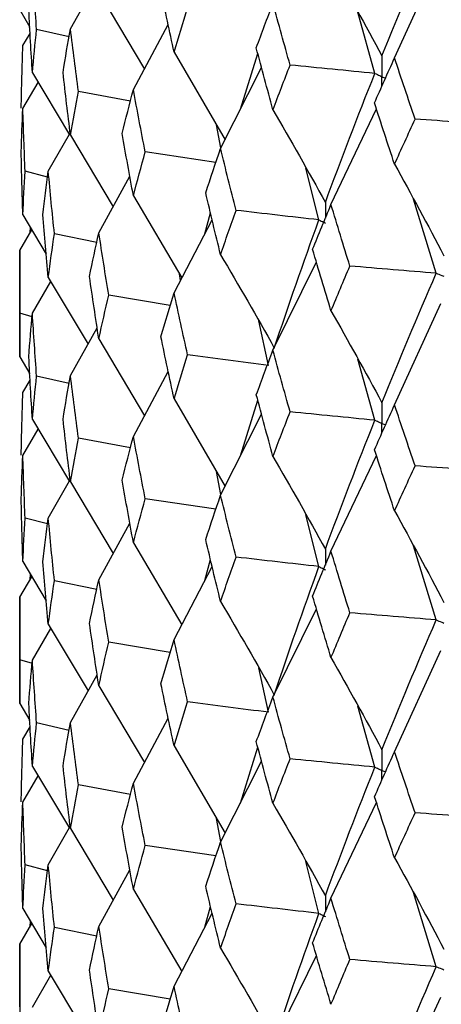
# Model space of a CAD drawing. Header units: millimetres. Extents: x -170 to 25, y -7 to 256.
# Tile 25 of 55: x -19.75 to -16.17, y 26.82 to 35.18. Entities that reach past the tile are written whole.
import ezdxf

# ---------------------------------------------------------------- set-up
doc = ezdxf.new("R2010")
doc.units = ezdxf.units.MM

msp = doc.modelspace()

# ---------------------------------------------------------------- linework, layer by layer
at = {"color": 7, "linetype": 'Continuous', "lineweight": 25}
for p, q in [((-16.5637, 34.856), (-16.1708, 35.7155)), ((-19.3184, 35.1032), (-19.0913, 35.5092)), ((-19.077, 35.4137), (-18.6898, 34.7611)), ((-19.75, 35.2636), (-19.6642, 35.1183)), ((-16.7307, 34.7243), (-16.8768, 35.2443)), ((-18.7834, 34.5863), (-18.4874, 35.1388)), ((-19.7229, 34.9602), (-19.661, 35.0643)), ((-19.3301, 35.0347), (-19.6062, 35.0987)), ((-18.4382, 34.9049), (-18.0048, 34.1611)), ((-17.8736, 34.4198), (-17.7263, 34.8942)), ((-19.6418, 34.7293), (-19.3279, 34.2037)), ((-18.0425, 34.0868), (-17.6939, 34.774)), ((-19.7229, 34.4251), (-19.5929, 34.6474)), ((-18.8082, 34.4891), (-19.2501, 34.5716)), ((-17.104, 33.6101), (-16.7178, 34.4237)), ((-18.0401, 34.0916), (-18.0779, 34.2865)), ((-19.5068, 33.893), (-19.3274, 34.208)), ((-19.3184, 34.2008), (-18.955, 33.5921)), ((-18.0825, 33.968), (-18.6831, 34.0571)), ((-19.5131, 33.8442), (-19.7038, 33.8932)), ((-17.2061, 33.4801), (-17.3169, 33.9195)), ((-19.077, 33.3697), (-18.8134, 33.8503)), ((-18.7834, 33.684), (-18.3723, 32.987)), ((-16.2095, 33.0269), (-16.404, 33.6567)), ((-18.1764, 33.3618), (-18.128, 33.5398)), ((-19.7229, 33.5242), (-19.5243, 33.1897)), ((-18.4382, 32.8608), (-18.1139, 33.4813)), ((-19.75, 33.2208), (-19.6467, 33.3958)), ((-19.661, 33.4199), (-19.6641, 33.3663)), ((-19.0947, 33.2872), (-19.4548, 33.3621)), ((-19.75, 33.2208), (-19.75, 32.3175)), ((-17.5974, 32.372), (-17.2281, 33.1227)), ((-19.6418, 32.6865), (-19.4857, 32.9566)), ((-19.5068, 32.992), (-19.1687, 32.4256)), ((-18.3831, 32.9662), (-18.3921, 33.0206)), ((-18.4701, 32.7535), (-18.9927, 32.8406)), ((-16.5637, 31.9086), (-16.1705, 32.769)), ((-19.6442, 32.6577), (-19.7475, 32.6872)), ((-17.6343, 32.2445), (-17.7187, 32.6218)), ((-19.3184, 32.1581), (-19.0913, 32.5639)), ((-19.077, 32.4687), (-18.6897, 31.8159)), ((-19.75, 32.3175), (-19.6641, 32.1719)), ((-16.7308, 31.7784), (-16.8767, 32.2974)), ((-19.7229, 32.0142), (-19.661, 32.1184)), ((-19.3301, 32.0895), (-19.6062, 32.1534)), ((-18.7834, 31.6412), (-18.4874, 32.1934)), ((-18.4382, 31.9598), (-18.0048, 31.216)), ((-17.8736, 31.4745), (-17.7263, 31.9487)), ((-18.0425, 31.1417), (-17.6938, 31.8285)), ((-19.7229, 31.4791), (-19.593, 31.7014)), ((-19.6418, 31.7831), (-19.3279, 31.2568)), ((-18.8083, 31.5439), (-19.2501, 31.6264)), ((-17.104, 30.665), (-16.7178, 31.4782)), ((-18.0401, 31.1465), (-18.078, 31.3416)), ((-19.5068, 30.947), (-19.3272, 31.2626)), ((-19.3184, 31.2547), (-18.9554, 30.6456)), ((-18.0825, 31.0228), (-18.683, 31.1118)), ((-17.2061, 30.535), (-17.317, 30.9746)), ((-19.5132, 30.897), (-19.7038, 30.946)), ((-19.077, 30.4236), (-18.8134, 30.9046)), ((-18.7834, 30.7379), (-18.3726, 30.0405)), ((-16.2095, 30.0817), (-16.4042, 30.712)), ((-19.7229, 30.5773), (-19.5244, 30.2434)), ((-18.4382, 29.9148), (-18.114, 30.5358)), ((-18.176, 30.417), (-18.1279, 30.5939)), ((-19.75, 30.2738), (-19.6466, 30.4489)), ((-19.6611, 30.4732), (-19.6642, 30.4191)), ((-19.0949, 30.3399), (-19.4548, 30.4148)), ((-19.75, 30.2738), (-19.75, 29.3725)), ((-17.5974, 29.426), (-17.2281, 30.1772)), ((-19.5068, 30.0451), (-19.1684, 29.479)), ((-19.6418, 29.7395), (-19.4856, 30.0096)), ((-18.4704, 29.8062), (-18.9926, 29.8933)), ((-16.5637, 28.9626), (-16.1709, 29.8226)), ((-19.6421, 29.7116), (-19.7475, 29.7416)), ((-19.3184, 29.211), (-19.0913, 29.6167)), ((-17.6343, 29.2971), (-17.7186, 29.6748)), ((-19.077, 29.5218), (-18.6894, 28.8694)), ((-19.75, 29.3725), (-19.6641, 29.2269)), ((-16.7308, 28.831), (-16.8766, 29.3506)), ((-19.3299, 29.1439), (-19.6062, 29.2078)), ((-18.7834, 28.6942), (-18.4873, 29.2461)), ((-19.7229, 29.0692), (-19.661, 29.1733)), ((-18.4382, 29.0129), (-18.0045, 28.2696)), ((-17.8744, 28.5258), (-17.7263, 29.0015)), ((-18.0425, 28.1947), (-17.6938, 28.8812)), ((-19.6418, 28.8381), (-19.3278, 28.3115)), ((-19.7229, 28.5341), (-19.593, 28.7563)), ((-18.808, 28.5983), (-19.2501, 28.6808)), ((-17.104, 27.718), (-16.7178, 28.5307)), ((-18.04, 28.1998), (-18.078, 28.3956)), ((-19.5068, 28.002), (-19.327, 28.3178)), ((-19.3184, 28.3097), (-18.9554, 27.7005)), ((-18.0821, 28.0772), (-18.6831, 28.1663)), ((-17.2061, 27.5894), (-17.317, 28.0284)), ((-19.5132, 27.9516), (-19.7038, 28.0005)), ((-19.077, 27.4786), (-18.8134, 27.9594)), ((-18.7834, 27.7929), (-18.3726, 27.0953)), ((-16.2095, 27.1362), (-16.4041, 27.7655)), ((-19.7229, 27.6307), (-19.5243, 27.2964)), ((-18.1759, 27.4719), (-18.1279, 27.6487)), ((-19.661, 27.5265), (-19.6641, 27.473)), ((-18.4382, 26.9698), (-18.1139, 27.5905)), ((-19.75, 27.3274), (-19.6467, 27.5024)), ((-19.095, 27.3945), (-19.4548, 27.4694)), ((-19.75, 27.3274), (-19.75, 26.426)), ((-17.5974, 26.481), (-17.2281, 27.2319)), ((-19.6418, 26.7931), (-19.4858, 27.0633)), ((-19.5068, 27.0986), (-19.1687, 26.5323)), ((-18.4705, 26.8608), (-18.9926, 26.9479)), ((-16.5637, 26.0176), (-16.1709, 26.8772))]:
    msp.add_line(p, q, dxfattribs=at)
for points in [[(-16.6711, 34.8726), (-16.5231, 35.2394), (-16.3691, 35.6067), (-16.2096, 35.974)], [(-19.6062, 35.0987), (-19.6189, 35.2763), (-19.6308, 35.4539), (-19.6418, 35.6316)], [(-17.104, 35.655), (-16.9568, 35.3965), (-16.8126, 35.1357), (-16.6711, 34.8726)], [(-18.4382, 34.9049), (-18.4761, 35.081), (-18.5131, 35.2572), (-18.5494, 35.4334)], [(-17.739, 34.9412), (-17.6925, 35.0672), (-17.6453, 35.1933), (-17.5974, 35.3193)], [(-17.4513, 34.7951), (-17.5007, 34.9698), (-17.5494, 35.1446), (-17.5974, 35.3193)], [(-19.6418, 34.7293), (-19.6528, 34.9066), (-19.663, 35.0841), (-19.6724, 35.2617)], [(-18.4382, 34.9049), (-18.4004, 35.0299), (-18.3617, 35.1551), (-18.3223, 35.2803)], [(-19.6418, 34.7293), (-19.6308, 34.8523), (-19.6189, 34.9754), (-19.6062, 35.0987)], [(-19.3818, 34.732), (-19.3615, 34.8556), (-19.3404, 34.9794), (-19.3184, 35.1032)], [(-19.2501, 34.5716), (-19.2737, 34.7487), (-19.2965, 34.9259), (-19.3184, 35.1032)], [(-19.737, 34.4282), (-19.7331, 34.6055), (-19.7285, 34.7828), (-19.7229, 34.9602)], [(-17.5974, 34.4161), (-17.6453, 34.591), (-17.6925, 34.7661), (-17.739, 34.9412)], [(-17.5974, 34.4161), (-17.5494, 34.5423), (-17.5007, 34.6686), (-17.4513, 34.7951)], [(-16.7307, 34.7243), (-16.9717, 34.7474), (-17.2119, 34.771), (-17.4513, 34.7951)], [(-16.7342, 34.4736), (-16.6781, 34.601), (-16.6213, 34.7285), (-16.5637, 34.856)], [(-16.389, 34.3361), (-16.448, 34.5093), (-16.5062, 34.6826), (-16.5637, 34.856)], [(-19.3184, 34.2008), (-19.3404, 34.3777), (-19.3615, 34.5548), (-19.3818, 34.732)], [(-17.152, 33.6277), (-17.0177, 33.9921), (-16.8772, 34.3579), (-16.7307, 34.7243)], [(-19.3184, 34.2008), (-19.2965, 34.3243), (-19.2737, 34.4479), (-19.2501, 34.5716)], [(-18.8788, 34.213), (-18.8478, 34.3373), (-18.816, 34.4618), (-18.7834, 34.5863)], [(-18.6831, 34.0571), (-18.7173, 34.2334), (-18.7507, 34.4098), (-18.7834, 34.5863)], [(-16.5637, 33.9527), (-16.6213, 34.1262), (-16.6781, 34.2999), (-16.7342, 34.4736)], [(-19.737, 34.0568), (-19.7331, 34.1796), (-19.7285, 34.3023), (-19.7229, 34.4251)], [(-19.7038, 33.8932), (-19.711, 34.0705), (-19.7174, 34.2477), (-19.7229, 34.4251)], [(-17.5974, 34.4161), (-17.446, 34.1555), (-17.2976, 33.8926), (-17.152, 33.6277)], [(-16.5637, 33.9527), (-16.5062, 34.0804), (-16.448, 34.2082), (-16.389, 34.3361)], [(-15.6439, 34.2851), (-15.8928, 34.3016), (-16.1412, 34.3185), (-16.389, 34.3361)], [(-18.7834, 33.684), (-18.816, 33.8602), (-18.8478, 34.0365), (-18.8788, 34.213)], [(-19.7229, 33.5242), (-19.7285, 33.7018), (-19.7331, 33.8793), (-19.737, 34.0568)], [(-18.7834, 33.684), (-18.7507, 33.8082), (-18.7173, 33.9326), (-18.6831, 34.0571)], [(-18.169, 33.7105), (-18.1276, 33.8358), (-18.0855, 33.9613), (-18.0425, 34.0868)], [(-17.9114, 33.5607), (-17.9559, 33.736), (-17.9996, 33.9113), (-18.0425, 34.0868)], [(-19.7229, 33.5242), (-19.7174, 33.6472), (-19.711, 33.7703), (-19.7038, 33.8932)], [(-19.5538, 33.5239), (-19.539, 33.6469), (-19.5234, 33.7698), (-19.5068, 33.893)], [(-19.4548, 33.3621), (-19.473, 33.539), (-19.4903, 33.7159), (-19.5068, 33.893)], [(-16.5637, 33.9527), (-16.4213, 33.6961), (-16.2816, 33.4372), (-16.1446, 33.176)], [(-18.0425, 33.1845), (-18.0855, 33.3596), (-18.1276, 33.535), (-18.169, 33.7105)], [(-18.0425, 33.1845), (-17.9996, 33.3097), (-17.9559, 33.4351), (-17.9114, 33.5607)], [(-17.2061, 33.4801), (-17.4421, 33.5065), (-17.6772, 33.5333), (-17.9114, 33.5607)], [(-17.2602, 33.2299), (-17.2088, 33.3565), (-17.1568, 33.4832), (-17.104, 33.6101)], [(-16.9434, 33.0879), (-16.9977, 33.2618), (-17.0512, 33.4359), (-17.104, 33.6101)], [(-19.5068, 32.992), (-19.5233, 33.1694), (-19.539, 33.3467), (-19.5538, 33.5239)], [(-17.5859, 32.3912), (-17.4655, 32.7533), (-17.3389, 33.1157), (-17.2061, 33.4801)], [(-19.5068, 32.992), (-19.4903, 33.1154), (-19.473, 33.2388), (-19.4548, 33.3621)], [(-19.1565, 32.9988), (-19.1308, 33.1224), (-19.1043, 33.2459), (-19.077, 33.3697)], [(-18.9927, 32.8406), (-19.0216, 33.0169), (-19.0497, 33.1931), (-19.077, 33.3697)], [(-19.7475, 32.6872), (-19.7492, 32.8651), (-19.75, 33.043), (-19.75, 33.2208)], [(-17.104, 32.7078), (-17.1568, 32.8816), (-17.2088, 33.0557), (-17.2602, 33.2299)], [(-18.0425, 33.1845), (-17.8874, 32.9222), (-17.7351, 32.6578), (-17.5859, 32.3912)], [(-17.104, 32.7078), (-17.0512, 32.8343), (-16.9977, 32.961), (-16.9434, 33.0879)], [(-16.2095, 33.0269), (-16.4548, 33.0467), (-16.6995, 33.067), (-16.9434, 33.0879)], [(-19.077, 32.4687), (-19.1043, 32.6454), (-19.1308, 32.8221), (-19.1565, 32.9988)], [(-16.6711, 31.9265), (-16.5231, 32.2923), (-16.3693, 32.6585), (-16.2095, 33.0269)], [(-19.077, 32.4687), (-19.0497, 32.5927), (-19.0216, 32.7166), (-18.9927, 32.8406)], [(-18.5493, 32.4874), (-18.513, 32.6118), (-18.476, 32.7361), (-18.4382, 32.8608)], [(-18.3224, 32.3344), (-18.3618, 32.5098), (-18.4004, 32.6852), (-18.4382, 32.8608)], [(-17.104, 32.7078), (-16.9569, 32.4496), (-16.8126, 32.1892), (-16.6711, 31.9265)], [(-19.75, 32.3175), (-19.75, 32.4407), (-19.7492, 32.5639), (-19.7475, 32.6872)], [(-19.6724, 32.3165), (-19.663, 32.4399), (-19.6528, 32.5632), (-19.6418, 32.6865)], [(-19.6062, 32.1534), (-19.6189, 32.3311), (-19.6308, 32.5088), (-19.6418, 32.6865)], [(-18.4382, 31.9598), (-18.476, 32.1357), (-18.513, 32.3115), (-18.5493, 32.4874)], [(-17.7388, 31.9952), (-17.6924, 32.1207), (-17.6453, 32.2462), (-17.5974, 32.372)], [(-17.4514, 31.8492), (-17.5008, 32.0233), (-17.5495, 32.1975), (-17.5974, 32.372)], [(-19.6418, 31.7831), (-19.6528, 31.9609), (-19.663, 32.1387), (-19.6724, 32.3165)], [(-18.4382, 31.9598), (-18.4004, 32.0847), (-18.3618, 32.2096), (-18.3224, 32.3344)], [(-17.6343, 32.2445), (-17.8647, 32.274), (-18.0941, 32.304), (-18.3224, 32.3344)], [(-19.6418, 31.7831), (-19.6308, 31.9065), (-19.6189, 32.0299), (-19.6062, 32.1534)], [(-19.3818, 31.7868), (-19.3615, 31.9105), (-19.3404, 32.0343), (-19.3184, 32.1581)], [(-19.2501, 31.6264), (-19.2737, 31.8036), (-19.2965, 31.9808), (-19.3184, 32.1581)], [(-19.737, 31.481), (-19.7331, 31.6587), (-19.7285, 31.8364), (-19.7229, 32.0142)], [(-17.5974, 31.471), (-17.6453, 31.6457), (-17.6924, 31.8204), (-17.7388, 31.9952)], [(-16.734, 31.5276), (-16.6779, 31.6545), (-16.6212, 31.7814), (-16.5637, 31.9086)], [(-16.3893, 31.3902), (-16.4481, 31.5629), (-16.5063, 31.7356), (-16.5637, 31.9086)], [(-19.3184, 31.2547), (-19.3404, 31.432), (-19.3615, 31.6094), (-19.3818, 31.7868)], [(-17.5974, 31.471), (-17.5495, 31.597), (-17.5008, 31.7231), (-17.4514, 31.8492)], [(-16.7308, 31.7784), (-16.9718, 31.8015), (-17.212, 31.8251), (-17.4514, 31.8492)], [(-17.152, 30.6826), (-17.0176, 31.0474), (-16.8771, 31.4129), (-16.7308, 31.7784)], [(-19.3184, 31.2547), (-19.2965, 31.3785), (-19.2737, 31.5024), (-19.2501, 31.6264)], [(-18.8789, 31.2678), (-18.8478, 31.3923), (-18.816, 31.5168), (-18.7834, 31.6412)], [(-18.683, 31.1118), (-18.7173, 31.2883), (-18.7507, 31.4648), (-18.7834, 31.6412)], [(-19.737, 31.1097), (-19.7331, 31.2328), (-19.7285, 31.3559), (-19.7229, 31.4791)], [(-19.7038, 30.946), (-19.711, 31.1236), (-19.7174, 31.3014), (-19.7229, 31.4791)], [(-17.5974, 31.471), (-17.446, 31.2104), (-17.2975, 30.9476), (-17.152, 30.6826)], [(-16.5637, 31.0077), (-16.6212, 31.1809), (-16.678, 31.3542), (-16.734, 31.5276)], [(-16.5637, 31.0077), (-16.5063, 31.1351), (-16.4481, 31.2626), (-16.3893, 31.3902)], [(-15.6439, 31.3393), (-15.8929, 31.3557), (-16.1414, 31.3727), (-16.3893, 31.3902)], [(-18.7834, 30.7379), (-18.816, 30.9144), (-18.8478, 31.0911), (-18.8789, 31.2678)], [(-18.1691, 30.7653), (-18.1277, 30.8907), (-18.0855, 31.0162), (-18.0425, 31.1417)], [(-17.9113, 30.6155), (-17.9558, 30.7908), (-17.9996, 30.9663), (-18.0425, 31.1417)], [(-19.7229, 30.5773), (-19.7285, 30.7546), (-19.7331, 30.9321), (-19.737, 31.1097)], [(-18.7834, 30.7379), (-18.7507, 30.8624), (-18.7173, 30.9871), (-18.683, 31.1118)], [(-19.5539, 30.5767), (-19.539, 30.7001), (-19.5234, 30.8235), (-19.5068, 30.947)], [(-19.4548, 30.4148), (-19.473, 30.5921), (-19.4903, 30.7695), (-19.5068, 30.947)], [(-16.5637, 31.0077), (-16.4212, 30.751), (-16.2815, 30.4921), (-16.1446, 30.231)], [(-19.7229, 30.5773), (-19.7174, 30.7), (-19.711, 30.823), (-19.7038, 30.946)], [(-18.0425, 30.2384), (-18.0855, 30.4139), (-18.1277, 30.5895), (-18.1691, 30.7653)], [(-18.0425, 30.2384), (-17.9996, 30.3639), (-17.9558, 30.4897), (-17.9113, 30.6155)], [(-17.2061, 30.535), (-17.4421, 30.5613), (-17.6771, 30.5881), (-17.9113, 30.6155)], [(-17.2602, 30.2847), (-17.2089, 30.4114), (-17.1568, 30.5382), (-17.104, 30.665)], [(-16.9434, 30.1427), (-16.9976, 30.3167), (-17.0512, 30.4908), (-17.104, 30.665)], [(-19.5068, 30.0451), (-19.5234, 30.2222), (-19.539, 30.3994), (-19.5539, 30.5767)], [(-17.5859, 29.4439), (-17.4655, 29.8065), (-17.3389, 30.1704), (-17.2061, 30.535)], [(-19.5068, 30.0451), (-19.4903, 30.1682), (-19.473, 30.2915), (-19.4548, 30.4148)], [(-19.1565, 30.0517), (-19.1309, 30.1755), (-19.1044, 30.2996), (-19.077, 30.4236)], [(-18.9926, 29.8933), (-19.0216, 30.07), (-19.0497, 30.2468), (-19.077, 30.4236)], [(-17.104, 29.7616), (-17.1568, 29.9359), (-17.2089, 30.1102), (-17.2602, 30.2847)], [(-19.7475, 29.7416), (-19.7492, 29.9191), (-19.75, 30.0964), (-19.75, 30.2738)], [(-18.0425, 30.2384), (-17.8873, 29.9757), (-17.7352, 29.7109), (-17.5859, 29.4439)], [(-17.104, 29.7616), (-17.0512, 29.8885), (-16.9976, 30.0155), (-16.9434, 30.1427)], [(-16.2095, 30.0817), (-16.4548, 30.1015), (-16.6994, 30.1218), (-16.9434, 30.1427)], [(-19.077, 29.5218), (-19.1043, 29.6982), (-19.1308, 29.8749), (-19.1565, 30.0517)], [(-16.6711, 28.9793), (-16.5232, 29.3455), (-16.3692, 29.7132), (-16.2095, 30.0817)], [(-19.077, 29.5218), (-19.0497, 29.6455), (-19.0216, 29.7693), (-18.9926, 29.8933)], [(-18.5493, 29.5402), (-18.5131, 29.6649), (-18.476, 29.7898), (-18.4382, 29.9148)], [(-18.3224, 29.3872), (-18.3618, 29.5629), (-18.4004, 29.7388), (-18.4382, 29.9148)], [(-19.75, 29.3725), (-19.75, 29.4956), (-19.7492, 29.6186), (-19.7475, 29.7416)], [(-19.6724, 29.3708), (-19.663, 29.4938), (-19.6528, 29.6166), (-19.6418, 29.7395)], [(-19.6062, 29.2078), (-19.6189, 29.3851), (-19.6308, 29.5623), (-19.6418, 29.7395)], [(-17.104, 29.7616), (-16.9569, 29.5031), (-16.8126, 29.2423), (-16.6711, 28.9793)], [(-18.4382, 29.0129), (-18.476, 29.1885), (-18.5131, 29.3642), (-18.5493, 29.5402)], [(-19.6418, 28.8381), (-19.6528, 29.0157), (-19.663, 29.1933), (-19.6724, 29.3708)], [(-18.4382, 29.0129), (-18.4004, 29.1375), (-18.3618, 29.2622), (-18.3224, 29.3872)], [(-17.6343, 29.2971), (-17.8647, 29.3266), (-18.094, 29.3566), (-18.3224, 29.3872)], [(-17.7389, 29.048), (-17.6925, 29.1738), (-17.6453, 29.2999), (-17.5974, 29.426)], [(-17.4514, 28.9019), (-17.5008, 29.0765), (-17.5495, 29.2512), (-17.5974, 29.426)], [(-19.6418, 28.8381), (-19.6308, 28.9614), (-19.6189, 29.0846), (-19.6062, 29.2078)], [(-19.3817, 28.8411), (-19.3615, 28.9644), (-19.3404, 29.0877), (-19.3184, 29.211)], [(-19.2501, 28.6808), (-19.2737, 28.8576), (-19.2965, 29.0342), (-19.3184, 29.211)], [(-19.737, 28.5355), (-19.7331, 28.7134), (-19.7285, 28.8913), (-19.7229, 29.0692)], [(-17.5974, 28.5241), (-17.6453, 28.6985), (-17.6925, 28.8732), (-17.7389, 29.048)], [(-16.7341, 28.5804), (-16.678, 28.7076), (-16.6212, 28.8351), (-16.5637, 28.9626)], [(-16.3892, 28.4429), (-16.4481, 28.616), (-16.5063, 28.7892), (-16.5637, 28.9626)], [(-17.5974, 28.5241), (-17.5495, 28.6499), (-17.5008, 28.7758), (-17.4514, 28.9019)], [(-16.7308, 28.831), (-16.9717, 28.8541), (-17.2119, 28.8778), (-17.4514, 28.9019)], [(-19.3184, 28.3097), (-19.3404, 28.4868), (-19.3615, 28.664), (-19.3817, 28.8411)], [(-17.152, 27.7369), (-17.0176, 28.101), (-16.8772, 28.4649), (-16.7308, 28.831)], [(-18.8788, 28.3221), (-18.8478, 28.4462), (-18.816, 28.5701), (-18.7834, 28.6942)], [(-18.6831, 28.1663), (-18.7174, 28.3423), (-18.7508, 28.5182), (-18.7834, 28.6942)], [(-19.3184, 28.3097), (-19.2965, 28.4334), (-19.2737, 28.5571), (-19.2501, 28.6808)], [(-19.737, 28.1643), (-19.7331, 28.2876), (-19.7285, 28.4109), (-19.7229, 28.5341)], [(-19.7038, 28.0005), (-19.711, 28.1784), (-19.7174, 28.3563), (-19.7229, 28.5341)], [(-17.5974, 28.5241), (-17.446, 28.2639), (-17.2975, 28.0015), (-17.152, 27.7369)], [(-16.5637, 28.0608), (-16.6212, 28.2337), (-16.678, 28.4069), (-16.7341, 28.5804)], [(-16.5637, 28.0608), (-16.5063, 28.1879), (-16.4481, 28.3153), (-16.3892, 28.4429)], [(-15.6439, 28.3919), (-15.8929, 28.4083), (-16.1413, 28.4253), (-16.3892, 28.4429)], [(-18.7834, 27.7929), (-18.816, 27.9693), (-18.8478, 28.1457), (-18.8788, 28.3221)], [(-18.169, 27.8196), (-18.1276, 27.9446), (-18.0854, 28.0696), (-18.0425, 28.1947)], [(-17.9114, 27.6699), (-17.9559, 27.8448), (-17.9996, 28.0197), (-18.0425, 28.1947)], [(-19.7229, 27.6307), (-19.7285, 27.8085), (-19.7331, 27.9864), (-19.737, 28.1643)], [(-18.7834, 27.7929), (-18.7508, 27.9173), (-18.7173, 28.0418), (-18.6831, 28.1663)], [(-16.5637, 28.0608), (-16.4212, 27.8045), (-16.2815, 27.546), (-16.1446, 27.2852)], [(-19.7229, 27.6307), (-19.7174, 27.7539), (-19.711, 27.8772), (-19.7038, 28.0005)], [(-19.5539, 27.6314), (-19.5391, 27.7549), (-19.5234, 27.8785), (-19.5068, 28.002)], [(-19.4548, 27.4694), (-19.473, 27.6469), (-19.4903, 27.8245), (-19.5068, 28.002)], [(-18.0425, 27.2934), (-18.0854, 27.4687), (-18.1276, 27.6441), (-18.169, 27.8196)], [(-17.2601, 27.339), (-17.2088, 27.4653), (-17.1568, 27.5915), (-17.104, 27.718)], [(-16.9435, 27.1971), (-16.9978, 27.3707), (-17.0512, 27.5442), (-17.104, 27.718)], [(-19.5068, 27.0986), (-19.5234, 27.2761), (-19.5391, 27.4537), (-19.5539, 27.6314)], [(-18.0425, 27.2934), (-17.9996, 27.4188), (-17.9559, 27.5443), (-17.9114, 27.6699)], [(-17.2061, 27.5894), (-17.4421, 27.6157), (-17.6772, 27.6426), (-17.9114, 27.6699)], [(-17.5859, 26.4987), (-17.4655, 26.8618), (-17.3388, 27.2256), (-17.2061, 27.5894)], [(-19.5068, 27.0986), (-19.4903, 27.2221), (-19.473, 27.3457), (-19.4548, 27.4694)], [(-19.1566, 27.1063), (-19.1309, 27.2304), (-19.1044, 27.3545), (-19.077, 27.4786)], [(-18.9926, 26.9479), (-19.0215, 27.1248), (-19.0497, 27.3017), (-19.077, 27.4786)], [(-19.7475, 26.7943), (-19.7492, 26.972), (-19.75, 27.1496), (-19.75, 27.3274)], [(-18.0425, 27.2934), (-17.8873, 27.0306), (-17.7351, 26.7658), (-17.5859, 26.4987)], [(-17.104, 26.8166), (-17.1568, 26.9907), (-17.2088, 27.1648), (-17.2601, 27.339)], [(-17.104, 26.8166), (-17.0512, 26.9434), (-16.9977, 27.0702), (-16.9435, 27.1971)], [(-16.2095, 27.1362), (-16.4549, 27.156), (-16.6995, 27.1763), (-16.9435, 27.1971)], [(-19.077, 26.5752), (-19.1044, 26.7521), (-19.1309, 26.9292), (-19.1566, 27.1063)], [(-16.6711, 26.0341), (-16.5231, 26.4008), (-16.3691, 26.7684), (-16.2095, 27.1362)], [(-19.077, 26.5752), (-19.0497, 26.6993), (-19.0215, 26.8236), (-18.9926, 26.9479)], [(-18.5494, 26.5949), (-18.5131, 26.7198), (-18.4761, 26.8448), (-18.4382, 26.9698)], [(-18.3223, 26.4417), (-18.3617, 26.6177), (-18.4004, 26.7937), (-18.4382, 26.9698)]]:
    msp.add_open_spline(points, degree=3, dxfattribs=at)
for points, knots in [([(-16.6711, 34.8726), (-16.6711, 34.8254), (-16.671, 34.7781), (-16.671, 34.7309), (-16.671, 34.7197), (-16.671, 34.7086), (-16.671, 34.6974)], [0, 0, 0, 0, 0.0001467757, 0.0001467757, 0.0001467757, 0.0001814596, 0.0001814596, 0.0001814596, 0.0001814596]), ([(-16.7307, 34.7243), (-16.7166, 34.7179), (-16.7025, 34.7115), (-16.6883, 34.7052), (-16.6825, 34.7026), (-16.6768, 34.7), (-16.671, 34.6974)], [0, 0, 0, 0, 0.0000851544, 0.0000851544, 0.0000851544, 0.0001198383, 0.0001198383, 0.0001198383, 0.0001198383]), ([(-17.2061, 33.4801), (-17.1933, 33.4736), (-17.1805, 33.467), (-17.1676, 33.4605), (-17.1624, 33.4578), (-17.1571, 33.4551), (-17.1519, 33.4525)], [0, 0, 0, 0, 0.0000851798, 0.0000851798, 0.0000851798, 0.0001198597, 0.0001198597, 0.0001198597, 0.0001198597]), ([(-16.2095, 33.0269), (-16.1941, 33.0207), (-16.1787, 33.0145), (-16.1633, 33.0084), (-16.157, 33.0059), (-16.1507, 33.0033), (-16.1444, 33.0008)], [0, 0, 0, 0, 0.0000851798, 0.0000851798, 0.0000851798, 0.0001198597, 0.0001198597, 0.0001198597, 0.0001198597]), ([(-16.6711, 31.9265), (-16.6711, 31.8794), (-16.671, 31.8322), (-16.671, 31.785), (-16.671, 31.7738), (-16.671, 31.7627), (-16.671, 31.7515)], [0, 0, 0, 0, 0.0001465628, 0.0001465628, 0.0001465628, 0.0001812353, 0.0001812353, 0.0001812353, 0.0001812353]), ([(-16.7308, 31.7784), (-16.7166, 31.772), (-16.7025, 31.7656), (-16.6883, 31.7593), (-16.6825, 31.7567), (-16.6768, 31.7541), (-16.671, 31.7515)], [0, 0, 0, 0, 0.000085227, 0.000085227, 0.000085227, 0.0001198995, 0.0001198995, 0.0001198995, 0.0001198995]), ([(-17.2061, 30.535), (-17.1933, 30.5284), (-17.1805, 30.5219), (-17.1676, 30.5153), (-17.1624, 30.5127), (-17.1571, 30.51), (-17.1519, 30.5073)], [0, 0, 0, 0, 0.0000851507, 0.0000851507, 0.0000851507, 0.0001198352, 0.0001198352, 0.0001198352, 0.0001198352]), ([(-16.2095, 30.0817), (-16.1941, 30.0756), (-16.1787, 30.0694), (-16.1633, 30.0632), (-16.157, 30.0607), (-16.1507, 30.0582), (-16.1444, 30.0557)], [0, 0, 0, 0, 0.0000851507, 0.0000851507, 0.0000851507, 0.0001198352, 0.0001198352, 0.0001198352, 0.0001198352]), ([(-16.6711, 28.9793), (-16.6711, 28.9321), (-16.671, 28.8848), (-16.671, 28.8376), (-16.671, 28.8264), (-16.671, 28.8153), (-16.671, 28.8041)], [0, 0, 0, 0, 0.0001466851, 0.0001466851, 0.0001466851, 0.0001813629, 0.0001813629, 0.0001813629, 0.0001813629]), ([(-16.7308, 28.831), (-16.7166, 28.8246), (-16.7025, 28.8183), (-16.6883, 28.8119), (-16.6825, 28.8093), (-16.6768, 28.8067), (-16.671, 28.8041)], [0, 0, 0, 0, 0.0000851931, 0.0000851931, 0.0000851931, 0.0001198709, 0.0001198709, 0.0001198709, 0.0001198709]), ([(-17.2061, 27.5894), (-17.1933, 27.5829), (-17.1805, 27.5763), (-17.1676, 27.5698), (-17.1624, 27.5671), (-17.1571, 27.5644), (-17.1519, 27.5618)], [0, 0, 0, 0, 0.0000852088, 0.0000852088, 0.0000852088, 0.0001198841, 0.0001198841, 0.0001198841, 0.0001198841]), ([(-16.2095, 27.1362), (-16.1941, 27.13), (-16.1787, 27.1238), (-16.1633, 27.1177), (-16.157, 27.1151), (-16.1507, 27.1126), (-16.1444, 27.1101)], [0, 0, 0, 0, 0.0000852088, 0.0000852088, 0.0000852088, 0.0001198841, 0.0001198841, 0.0001198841, 0.0001198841])]:
    msp.add_open_spline(points, degree=3, knots=knots, dxfattribs=at)
at = {"color": 8, "linetype": 'Continuous', "lineweight": 25}
for points, knots in [([(-16.671, 34.6974), (-16.6652, 34.6948), (-16.6551, 34.6903), (-16.6449, 34.6857), (-16.6405, 34.6838)], [0, 0, 0, 0, 0.57, 1, 1, 1, 1]), ([(-16.671, 34.6152), (-16.671, 34.6315), (-16.671, 34.6588), (-16.671, 34.6862), (-16.671, 34.6974)], [0, 0, 0, 0, 0.5921531, 1, 1, 1, 1]), ([(-16.671, 31.7515), (-16.6652, 31.7489), (-16.6549, 31.7443), (-16.6446, 31.7397), (-16.6401, 31.7377)], [0, 0, 0, 0, 0.562522, 1, 1, 1, 1]), ([(-16.671, 31.6684), (-16.671, 31.685), (-16.671, 31.7127), (-16.671, 31.7403), (-16.671, 31.7515)], [0, 0, 0, 0, 0.596785, 1, 1, 1, 1]), ([(-16.671, 28.8041), (-16.6652, 28.8015), (-16.6551, 28.797), (-16.6449, 28.7924), (-16.6405, 28.7905)], [0, 0, 0, 0, 0.569119, 1, 1, 1, 1]), ([(-16.671, 28.7218), (-16.671, 28.7381), (-16.671, 28.7655), (-16.671, 28.7929), (-16.671, 28.8041)], [0, 0, 0, 0, 0.592882, 1, 1, 1, 1])]:
    msp.add_open_spline(points, degree=3, knots=knots, dxfattribs=at)
for points in [[(-17.152, 33.6277), (-17.152, 33.583), (-17.1519, 33.5382), (-17.1519, 33.4935)], [(-17.152, 30.6826), (-17.152, 30.6379), (-17.1519, 30.5932), (-17.1519, 30.5484)], [(-17.152, 27.7369), (-17.152, 27.6918), (-17.1519, 27.6468), (-17.1519, 27.6017)]]:
    msp.add_open_spline(points, degree=3, dxfattribs=at)

doc.saveas('drawing.dxf')
